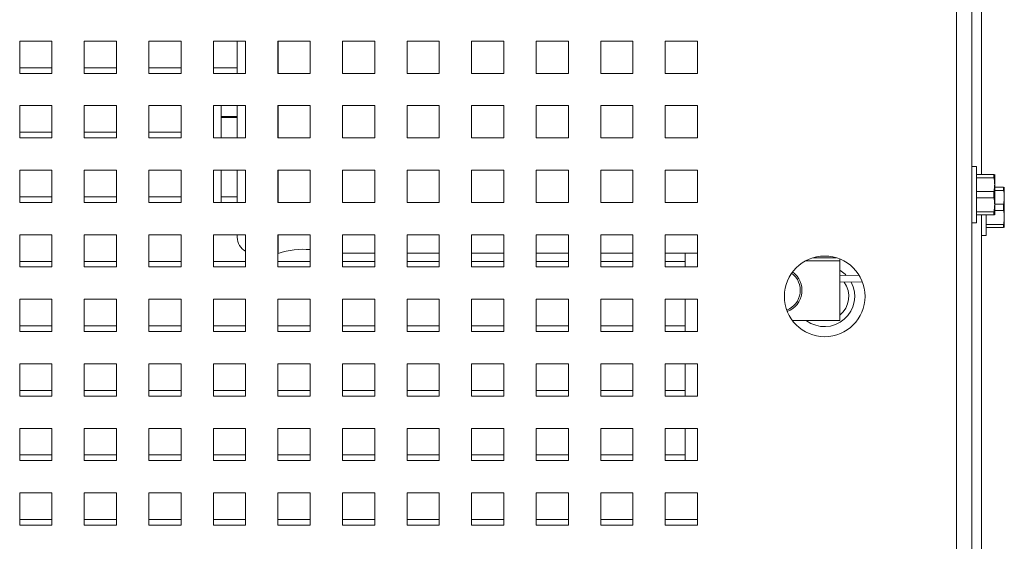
# Paper-space layout '5' of a CAD drawing. Header units: inches. Extents: x 1 to 109, y 1 to 85.
# Tile 15 of 58: x 56.67 to 60.49, y 20.71 to 22.73. Entities that reach past the tile are written whole.
import ezdxf

# ---------------------------------------------------------------- set-up
doc = ezdxf.new("R2010")
doc.units = ezdxf.units.IN
doc.header["$MEASUREMENT"] = 0

psp = doc.layouts.new('5')

# ---------------------------------------------------------------- linework, layer by layer
at = {"color": 7, "linetype": 'Continuous', "lineweight": 15, "ltscale": 5}
for p, q in [((60.3007, 16.787), (60.3007, 26.6964)), ((60.3599, 26.7089), (60.3599, 16.787)), ((60.3973, 22.1294), (60.3973, 25.9625)), ((56.6724, 22.6464), (56.6724, 22.5214)), ((56.7974, 22.6464), (56.6724, 22.6464)), ((56.7974, 22.5214), (56.7974, 22.6464)), ((56.9224, 22.6464), (56.9224, 22.5214)), ((57.0474, 22.6464), (56.9224, 22.6464)), ((57.0474, 22.5214), (57.0474, 22.6464)), ((57.1724, 22.6464), (57.1724, 22.5214)), ((57.2974, 22.6464), (57.1724, 22.6464)), ((57.2974, 22.5214), (57.2974, 22.6464)), ((57.4224, 22.6464), (57.4224, 22.5214)), ((57.5474, 22.6464), (57.4224, 22.6464)), ((57.5151, 22.6055), (57.5151, 22.6464)), ((57.5474, 22.5214), (57.5474, 22.6464)), ((57.6724, 22.6464), (57.6724, 22.5214)), ((57.7974, 22.6464), (57.6724, 22.6464)), ((57.6738, 22.6464), (57.6738, 22.5214)), ((57.7974, 22.5214), (57.7974, 22.6464)), ((57.9224, 22.6464), (57.9224, 22.5214)), ((58.0474, 22.6464), (57.9224, 22.6464)), ((58.0474, 22.5214), (58.0474, 22.6464)), ((58.1724, 22.6464), (58.1724, 22.5214)), ((58.2974, 22.6464), (58.1724, 22.6464)), ((58.2974, 22.5214), (58.2974, 22.6464)), ((58.4224, 22.6464), (58.4224, 22.5214)), ((58.5474, 22.6464), (58.4224, 22.6464)), ((58.5474, 22.5214), (58.5474, 22.6464)), ((58.6724, 22.6464), (58.6724, 22.5214)), ((58.7974, 22.6464), (58.6724, 22.6464)), ((58.7974, 22.5214), (58.7974, 22.6464)), ((58.9224, 22.6464), (58.9224, 22.5214)), ((59.0474, 22.6464), (58.9224, 22.6464)), ((59.0474, 22.5214), (59.0474, 22.6464)), ((59.1724, 22.6464), (59.1724, 22.5214)), ((59.2974, 22.6464), (59.1724, 22.6464)), ((59.2974, 22.5214), (59.2974, 22.6464)), ((57.5151, 22.5214), (57.5151, 22.6055)), ((56.7974, 22.5432), (56.6725, 22.5432)), ((56.6725, 22.5432), (56.6725, 22.5214)), ((57.0474, 22.5432), (56.9225, 22.5432)), ((56.9225, 22.5432), (56.9225, 22.5214)), ((57.2974, 22.5432), (57.1725, 22.5432)), ((57.1725, 22.5432), (57.1725, 22.5214)), ((57.5151, 22.5432), (57.4225, 22.5432)), ((57.4225, 22.5432), (57.4225, 22.5214)), ((56.6724, 22.5214), (56.7974, 22.5214)), ((56.9224, 22.5214), (57.0474, 22.5214)), ((57.1724, 22.5214), (57.2974, 22.5214)), ((57.4224, 22.5214), (57.5474, 22.5214)), ((57.6724, 22.5214), (57.7974, 22.5214)), ((57.9224, 22.5214), (58.0474, 22.5214)), ((58.1724, 22.5214), (58.2974, 22.5214)), ((58.4224, 22.5214), (58.5474, 22.5214)), ((58.6724, 22.5214), (58.7974, 22.5214)), ((58.9224, 22.5214), (59.0474, 22.5214)), ((59.1724, 22.5214), (59.2974, 22.5214)), ((56.6724, 22.3964), (56.6724, 22.2714)), ((56.7974, 22.3964), (56.6724, 22.3964)), ((56.7974, 22.2714), (56.7974, 22.3964)), ((56.9224, 22.3964), (56.9224, 22.2714)), ((57.0474, 22.3964), (56.9224, 22.3964)), ((57.0474, 22.2714), (57.0474, 22.3964)), ((57.1724, 22.3964), (57.1724, 22.2714)), ((57.2974, 22.3964), (57.1724, 22.3964)), ((57.2974, 22.2714), (57.2974, 22.3964)), ((57.4224, 22.3964), (57.4224, 22.2714)), ((57.5474, 22.3964), (57.4224, 22.3964)), ((57.4526, 22.2714), (57.4526, 22.3964)), ((57.5151, 22.2714), (57.5151, 22.3964)), ((57.5474, 22.2714), (57.5474, 22.3964)), ((57.6724, 22.3964), (57.6724, 22.2714)), ((57.7974, 22.3964), (57.6724, 22.3964)), ((57.6738, 22.3964), (57.6738, 22.2714)), ((57.7974, 22.2714), (57.7974, 22.3964)), ((57.9224, 22.3964), (57.9224, 22.2714)), ((58.0474, 22.3964), (57.9224, 22.3964)), ((58.0474, 22.2714), (58.0474, 22.3964)), ((58.1724, 22.3964), (58.1724, 22.2714)), ((58.2974, 22.3964), (58.1724, 22.3964)), ((58.2974, 22.2714), (58.2974, 22.3964)), ((58.4224, 22.3964), (58.4224, 22.2714)), ((58.5474, 22.3964), (58.4224, 22.3964)), ((58.5474, 22.2714), (58.5474, 22.3964)), ((58.6724, 22.3964), (58.6724, 22.2714)), ((58.7974, 22.3964), (58.6724, 22.3964)), ((58.7974, 22.2714), (58.7974, 22.3964)), ((58.9224, 22.3964), (58.9224, 22.2714)), ((59.0474, 22.3964), (58.9224, 22.3964)), ((59.0474, 22.2714), (59.0474, 22.3964)), ((59.1724, 22.3964), (59.1724, 22.2714)), ((59.2974, 22.3964), (59.1724, 22.3964)), ((59.2974, 22.2714), (59.2974, 22.3964)), ((57.5151, 22.3549), (57.4526, 22.3549)), ((57.5151, 22.3509), (57.4526, 22.3509)), ((56.6724, 22.2714), (56.7974, 22.2714)), ((56.7974, 22.2932), (56.6725, 22.2932)), ((56.6725, 22.2932), (56.6725, 22.2714)), ((56.9224, 22.2714), (57.0474, 22.2714)), ((57.0474, 22.2932), (56.9225, 22.2932)), ((56.9225, 22.2932), (56.9225, 22.2714)), ((57.1724, 22.2714), (57.2974, 22.2714)), ((57.2974, 22.2932), (57.1725, 22.2932)), ((57.1725, 22.2932), (57.1725, 22.2714)), ((57.4224, 22.2714), (57.5474, 22.2714)), ((57.6724, 22.2714), (57.7974, 22.2714)), ((57.9224, 22.2714), (58.0474, 22.2714)), ((58.1724, 22.2714), (58.2974, 22.2714)), ((58.4224, 22.2714), (58.5474, 22.2714)), ((58.6724, 22.2714), (58.7974, 22.2714)), ((58.9224, 22.2714), (59.0474, 22.2714)), ((59.1724, 22.2714), (59.2974, 22.2714)), ((60.3776, 22.16), (60.3599, 22.16)), ((60.3776, 21.9425), (60.3776, 22.16)), ((56.6724, 22.1464), (56.6724, 22.0214)), ((56.7974, 22.1464), (56.6724, 22.1464)), ((56.7974, 22.0214), (56.7974, 22.1464)), ((56.9224, 22.1464), (56.9224, 22.0214)), ((57.0474, 22.1464), (56.9224, 22.1464)), ((57.0474, 22.0214), (57.0474, 22.1464)), ((57.1724, 22.1464), (57.1724, 22.0214)), ((57.2974, 22.1464), (57.1724, 22.1464)), ((57.2974, 22.0214), (57.2974, 22.1464)), ((57.4224, 22.1464), (57.4224, 22.0214)), ((57.5474, 22.1464), (57.4224, 22.1464)), ((57.4526, 22.0214), (57.4526, 22.1464)), ((57.5151, 22.0214), (57.5151, 22.1464)), ((57.5474, 22.0214), (57.5474, 22.1464)), ((57.6724, 22.1464), (57.6724, 22.0214)), ((57.7974, 22.1464), (57.6724, 22.1464)), ((57.6738, 22.1464), (57.6738, 22.0214)), ((57.7974, 22.0214), (57.7974, 22.1464)), ((57.9224, 22.1464), (57.9224, 22.0214)), ((58.0474, 22.1464), (57.9224, 22.1464)), ((58.0474, 22.0214), (58.0474, 22.1464)), ((58.1724, 22.1464), (58.1724, 22.0214)), ((58.2974, 22.1464), (58.1724, 22.1464)), ((58.2974, 22.0214), (58.2974, 22.1464)), ((58.4224, 22.1464), (58.4224, 22.0214)), ((58.5474, 22.1464), (58.4224, 22.1464)), ((58.5474, 22.0214), (58.5474, 22.1464)), ((58.6724, 22.1464), (58.6724, 22.0214)), ((58.7974, 22.1464), (58.6724, 22.1464)), ((58.7974, 22.0214), (58.7974, 22.1464)), ((58.9224, 22.1464), (58.9224, 22.0214)), ((59.0474, 22.1464), (58.9224, 22.1464)), ((59.0474, 22.0214), (59.0474, 22.1464)), ((59.1724, 22.1464), (59.1724, 22.0214)), ((59.2974, 22.1464), (59.1724, 22.1464)), ((59.2974, 22.0214), (59.2974, 22.1464)), ((60.3776, 22.1294), (60.4453, 22.1294)), ((60.4453, 22.117), (60.3776, 22.117)), ((60.4453, 22.117), (60.4453, 22.1294)), ((60.4481, 22.1287), (60.4478, 22.1294)), ((60.4481, 22.1287), (60.4481, 22.0903)), ((60.4481, 22.0903), (60.4481, 22.0122)), ((60.4481, 22.0801), (60.4827, 22.0801)), ((60.4827, 22.0678), (60.4827, 22.0801)), ((60.4854, 22.0795), (60.4851, 22.0801)), ((60.4854, 22.0795), (60.4854, 22.041)), ((56.7974, 22.0432), (56.6725, 22.0432)), ((56.6725, 22.0432), (56.6725, 22.0214)), ((57.0474, 22.0432), (56.9225, 22.0432)), ((56.9225, 22.0432), (56.9225, 22.0214)), ((57.2974, 22.0432), (57.1725, 22.0432)), ((57.1725, 22.0432), (57.1725, 22.0214)), ((57.5151, 22.0432), (57.4526, 22.0432)), ((60.3776, 22.0636), (60.4453, 22.0636)), ((60.4453, 22.0389), (60.4453, 22.0636)), ((60.4827, 22.0678), (60.4481, 22.0678)), ((60.4854, 22.041), (60.4854, 21.9629)), ((56.6724, 22.0214), (56.7974, 22.0214)), ((56.9224, 22.0214), (57.0474, 22.0214)), ((57.1724, 22.0214), (57.2974, 22.0214)), ((57.4224, 22.0214), (57.5474, 22.0214)), ((57.6724, 22.0214), (57.7974, 22.0214)), ((57.9224, 22.0214), (58.0474, 22.0214)), ((58.1724, 22.0214), (58.2974, 22.0214)), ((58.4224, 22.0214), (58.5474, 22.0214)), ((58.6724, 22.0214), (58.7974, 22.0214)), ((58.9224, 22.0214), (59.0474, 22.0214)), ((59.1724, 22.0214), (59.2974, 22.0214)), ((60.4453, 22.0389), (60.3776, 22.0389)), ((60.4481, 22.0143), (60.4827, 22.0143)), ((60.4481, 22.0122), (60.4481, 21.9737)), ((60.4827, 21.9896), (60.4827, 22.0143)), ((60.3776, 21.9854), (60.4453, 21.9854)), ((60.4453, 21.9731), (60.3776, 21.9731)), ((60.3973, 18.14), (60.3973, 21.9731)), ((60.4149, 21.8932), (60.4149, 21.9731)), ((60.4453, 21.9731), (60.4453, 21.9854)), ((60.4478, 21.9731), (60.4481, 21.9737)), ((60.4827, 21.9896), (60.4481, 21.9896)), ((60.4854, 21.9629), (60.4854, 21.9245)), ((60.3599, 21.9425), (60.3776, 21.9425)), ((60.4149, 21.9362), (60.4827, 21.9362)), ((60.4827, 21.9239), (60.4827, 21.9362)), ((56.6724, 21.8964), (56.6724, 21.7714)), ((56.7974, 21.8964), (56.6724, 21.8964)), ((56.7974, 21.7714), (56.7974, 21.8964)), ((56.9224, 21.8964), (56.9224, 21.7714)), ((57.0474, 21.8964), (56.9224, 21.8964)), ((57.0474, 21.7714), (57.0474, 21.8964)), ((57.1724, 21.8964), (57.1724, 21.7714)), ((57.2974, 21.8964), (57.1724, 21.8964)), ((57.2974, 21.7714), (57.2974, 21.8964)), ((57.4224, 21.8964), (57.4224, 21.7714)), ((57.5474, 21.8964), (57.4224, 21.8964)), ((57.5151, 21.8868), (57.5151, 21.8964)), ((57.5474, 21.7714), (57.5474, 21.8964)), ((57.6724, 21.8964), (57.6724, 21.7714)), ((57.7974, 21.8964), (57.6724, 21.8964)), ((57.6738, 21.8964), (57.6738, 21.8243)), ((57.7974, 21.7714), (57.7974, 21.8964)), ((57.9224, 21.8964), (57.9224, 21.7714)), ((58.0474, 21.8964), (57.9224, 21.8964)), ((58.0474, 21.7714), (58.0474, 21.8964)), ((58.1724, 21.8964), (58.1724, 21.7714)), ((58.2974, 21.8964), (58.1724, 21.8964)), ((58.2974, 21.7714), (58.2974, 21.8964)), ((58.4224, 21.8964), (58.4224, 21.7714)), ((58.5474, 21.8964), (58.4224, 21.8964)), ((58.5474, 21.7714), (58.5474, 21.8964)), ((58.6724, 21.8964), (58.6724, 21.7714)), ((58.7974, 21.8964), (58.6724, 21.8964)), ((58.7974, 21.7714), (58.7974, 21.8964)), ((58.9224, 21.8964), (58.9224, 21.7714)), ((59.0474, 21.8964), (58.9224, 21.8964)), ((59.0474, 21.7714), (59.0474, 21.8964)), ((59.1724, 21.8964), (59.1724, 21.7714)), ((59.2974, 21.8964), (59.1724, 21.8964)), ((59.2974, 21.7714), (59.2974, 21.8964)), ((60.3973, 21.8932), (60.4149, 21.8932)), ((60.4827, 21.9239), (60.4149, 21.9239)), ((60.4851, 21.9239), (60.4854, 21.9245)), ((57.6724, 21.8243), (57.6738, 21.8243)), ((57.9224, 21.8243), (58.0474, 21.8243)), ((58.1724, 21.8243), (58.2974, 21.8243)), ((58.4224, 21.8243), (58.5474, 21.8243)), ((58.6724, 21.8243), (58.7974, 21.8243)), ((58.9224, 21.8243), (59.0474, 21.8243)), ((59.1724, 21.8243), (59.2974, 21.8243)), ((59.2492, 21.8243), (59.2492, 21.7714)), ((56.7974, 21.7932), (56.6725, 21.7932)), ((56.6725, 21.7932), (56.6725, 21.7714)), ((57.0474, 21.7932), (56.9225, 21.7932)), ((56.9225, 21.7932), (56.9225, 21.7714)), ((57.2974, 21.7932), (57.1725, 21.7932)), ((57.1725, 21.7932), (57.1725, 21.7714)), ((57.5474, 21.7932), (57.4225, 21.7932)), ((57.4225, 21.7932), (57.4225, 21.7714)), ((57.7974, 21.7932), (57.6725, 21.7932)), ((57.6725, 21.7932), (57.6725, 21.7714)), ((58.0474, 21.7932), (57.9226, 21.7932)), ((57.9226, 21.7932), (57.9226, 21.7714)), ((58.2974, 21.7932), (58.1726, 21.7932)), ((58.1726, 21.7932), (58.1726, 21.7714)), ((58.5474, 21.7932), (58.4226, 21.7932)), ((58.4226, 21.7932), (58.4226, 21.7714)), ((58.7974, 21.7932), (58.6726, 21.7932)), ((58.6726, 21.7932), (58.6726, 21.7714)), ((59.0474, 21.7932), (58.9226, 21.7932)), ((58.9226, 21.7932), (58.9226, 21.7714)), ((59.2492, 21.7932), (59.1726, 21.7932)), ((59.1726, 21.7932), (59.1726, 21.7714)), ((59.8482, 21.8026), (59.8482, 21.795)), ((59.8482, 21.8011), (59.8517, 21.8011)), ((59.8482, 21.795), (59.8482, 21.5635)), ((56.6724, 21.7714), (56.7974, 21.7714)), ((56.9224, 21.7714), (57.0474, 21.7714)), ((57.1724, 21.7714), (57.2974, 21.7714)), ((57.4224, 21.7714), (57.5474, 21.7714)), ((57.6724, 21.7714), (57.7974, 21.7714)), ((57.9224, 21.7714), (58.0474, 21.7714)), ((58.1724, 21.7714), (58.2974, 21.7714)), ((58.4224, 21.7714), (58.5474, 21.7714)), ((58.6724, 21.7714), (58.7974, 21.7714)), ((58.9224, 21.7714), (59.0474, 21.7714)), ((59.1724, 21.7714), (59.2974, 21.7714)), ((59.8482, 21.7394), (59.9239, 21.738)), ((59.9357, 21.7139), (59.8482, 21.7124)), ((56.6724, 21.6464), (56.6724, 21.5214)), ((56.7974, 21.6464), (56.6724, 21.6464)), ((56.7974, 21.5214), (56.7974, 21.6464)), ((56.9224, 21.6464), (56.9224, 21.5214)), ((57.0474, 21.6464), (56.9224, 21.6464)), ((57.0474, 21.5214), (57.0474, 21.6464)), ((57.1724, 21.6464), (57.1724, 21.5214)), ((57.2974, 21.6464), (57.1724, 21.6464)), ((57.2974, 21.5214), (57.2974, 21.6464)), ((57.4224, 21.6464), (57.4224, 21.5214)), ((57.5474, 21.6464), (57.4224, 21.6464)), ((57.5474, 21.5214), (57.5474, 21.6464)), ((57.6724, 21.6464), (57.6724, 21.5214)), ((57.7974, 21.6464), (57.6724, 21.6464)), ((57.7974, 21.5214), (57.7974, 21.6464)), ((57.9224, 21.6464), (57.9224, 21.5214)), ((58.0474, 21.6464), (57.9224, 21.6464)), ((58.0474, 21.5214), (58.0474, 21.6464)), ((58.1724, 21.6464), (58.1724, 21.5214)), ((58.2974, 21.6464), (58.1724, 21.6464)), ((58.2974, 21.5214), (58.2974, 21.6464)), ((58.4224, 21.6464), (58.4224, 21.5214)), ((58.5474, 21.6464), (58.4224, 21.6464)), ((58.5474, 21.5214), (58.5474, 21.6464)), ((58.6724, 21.6464), (58.6724, 21.5214)), ((58.7974, 21.6464), (58.6724, 21.6464)), ((58.7974, 21.5214), (58.7974, 21.6464)), ((58.9224, 21.6464), (58.9224, 21.5214)), ((59.0474, 21.6464), (58.9224, 21.6464)), ((59.0474, 21.5214), (59.0474, 21.6464)), ((59.1724, 21.6464), (59.1724, 21.5214)), ((59.2974, 21.6464), (59.1724, 21.6464)), ((59.2492, 21.6464), (59.2492, 21.5214)), ((59.2974, 21.5214), (59.2974, 21.6464)), ((59.8482, 21.5635), (59.6652, 21.5635)), ((56.6724, 21.5214), (56.7974, 21.5214)), ((56.7974, 21.5432), (56.6725, 21.5432)), ((56.6725, 21.5432), (56.6725, 21.5214)), ((56.9224, 21.5214), (57.0474, 21.5214)), ((57.0474, 21.5432), (56.9225, 21.5432)), ((56.9225, 21.5432), (56.9225, 21.5214)), ((57.1724, 21.5214), (57.2974, 21.5214)), ((57.2974, 21.5432), (57.1725, 21.5432)), ((57.1725, 21.5432), (57.1725, 21.5214)), ((57.4224, 21.5214), (57.5474, 21.5214)), ((57.5474, 21.5432), (57.4225, 21.5432)), ((57.4225, 21.5432), (57.4225, 21.5214)), ((57.6724, 21.5214), (57.7974, 21.5214)), ((57.7974, 21.5432), (57.6725, 21.5432)), ((57.6725, 21.5432), (57.6725, 21.5214)), ((57.9224, 21.5214), (58.0474, 21.5214)), ((58.0474, 21.5432), (57.9226, 21.5432)), ((57.9226, 21.5432), (57.9226, 21.5214)), ((58.1724, 21.5214), (58.2974, 21.5214)), ((58.2974, 21.5432), (58.1726, 21.5432)), ((58.1726, 21.5432), (58.1726, 21.5214)), ((58.4224, 21.5214), (58.5474, 21.5214)), ((58.5474, 21.5432), (58.4226, 21.5432)), ((58.4226, 21.5432), (58.4226, 21.5214)), ((58.6724, 21.5214), (58.7974, 21.5214)), ((58.7974, 21.5432), (58.6726, 21.5432)), ((58.6726, 21.5432), (58.6726, 21.5214)), ((58.9224, 21.5214), (59.0474, 21.5214)), ((59.0474, 21.5432), (58.9226, 21.5432)), ((58.9226, 21.5432), (58.9226, 21.5214)), ((59.1724, 21.5214), (59.2974, 21.5214)), ((59.2492, 21.5432), (59.1726, 21.5432)), ((59.1726, 21.5432), (59.1726, 21.5214)), ((56.6724, 21.3964), (56.6724, 21.2714)), ((56.7974, 21.3964), (56.6724, 21.3964)), ((56.7974, 21.2714), (56.7974, 21.3964)), ((56.9224, 21.3964), (56.9224, 21.2714)), ((57.0474, 21.3964), (56.9224, 21.3964)), ((57.0474, 21.2714), (57.0474, 21.3964)), ((57.1724, 21.3964), (57.1724, 21.2714)), ((57.2974, 21.3964), (57.1724, 21.3964)), ((57.2974, 21.2714), (57.2974, 21.3964)), ((57.4224, 21.3964), (57.4224, 21.2714)), ((57.5474, 21.3964), (57.4224, 21.3964)), ((57.5474, 21.2714), (57.5474, 21.3964)), ((57.6724, 21.3964), (57.6724, 21.2714)), ((57.7974, 21.3964), (57.6724, 21.3964)), ((57.7974, 21.2714), (57.7974, 21.3964)), ((57.9224, 21.3964), (57.9224, 21.2714)), ((58.0474, 21.3964), (57.9224, 21.3964)), ((58.0474, 21.2714), (58.0474, 21.3964)), ((58.1724, 21.3964), (58.1724, 21.2714)), ((58.2974, 21.3964), (58.1724, 21.3964)), ((58.2974, 21.2714), (58.2974, 21.3964)), ((58.4224, 21.3964), (58.4224, 21.2714)), ((58.5474, 21.3964), (58.4224, 21.3964)), ((58.5474, 21.2714), (58.5474, 21.3964)), ((58.6724, 21.3964), (58.6724, 21.2714)), ((58.7974, 21.3964), (58.6724, 21.3964)), ((58.7974, 21.2714), (58.7974, 21.3964)), ((58.9224, 21.3964), (58.9224, 21.2714)), ((59.0474, 21.3964), (58.9224, 21.3964)), ((59.0474, 21.2714), (59.0474, 21.3964)), ((59.1724, 21.3964), (59.1724, 21.2714)), ((59.2974, 21.3964), (59.1724, 21.3964)), ((59.2492, 21.3964), (59.2492, 21.2714)), ((59.2974, 21.2714), (59.2974, 21.3964)), ((56.7974, 21.2932), (56.6725, 21.2932)), ((56.6725, 21.2932), (56.6725, 21.2714)), ((57.0474, 21.2932), (56.9225, 21.2932)), ((56.9225, 21.2932), (56.9225, 21.2714)), ((57.2974, 21.2932), (57.1725, 21.2932)), ((57.1725, 21.2932), (57.1725, 21.2714)), ((57.5474, 21.2932), (57.4225, 21.2932)), ((57.4225, 21.2932), (57.4225, 21.2714)), ((57.7974, 21.2932), (57.6725, 21.2932)), ((57.6725, 21.2932), (57.6725, 21.2714)), ((58.0474, 21.2932), (57.9226, 21.2932)), ((57.9226, 21.2932), (57.9226, 21.2714)), ((58.2974, 21.2932), (58.1726, 21.2932)), ((58.1726, 21.2932), (58.1726, 21.2714)), ((58.5474, 21.2932), (58.4226, 21.2932)), ((58.4226, 21.2932), (58.4226, 21.2714)), ((58.7974, 21.2932), (58.6726, 21.2932)), ((58.6726, 21.2932), (58.6726, 21.2714)), ((59.0474, 21.2932), (58.9226, 21.2932)), ((58.9226, 21.2932), (58.9226, 21.2714)), ((59.2492, 21.2932), (59.1726, 21.2932)), ((59.1726, 21.2932), (59.1726, 21.2714)), ((56.6724, 21.2714), (56.7974, 21.2714)), ((56.9224, 21.2714), (57.0474, 21.2714)), ((57.1724, 21.2714), (57.2974, 21.2714)), ((57.4224, 21.2714), (57.5474, 21.2714)), ((57.6724, 21.2714), (57.7974, 21.2714)), ((57.9224, 21.2714), (58.0474, 21.2714)), ((58.1724, 21.2714), (58.2974, 21.2714)), ((58.4224, 21.2714), (58.5474, 21.2714)), ((58.6724, 21.2714), (58.7974, 21.2714)), ((58.9224, 21.2714), (59.0474, 21.2714)), ((59.1724, 21.2714), (59.2974, 21.2714)), ((56.6724, 21.1464), (56.6724, 21.0214)), ((56.7974, 21.1464), (56.6724, 21.1464)), ((56.7974, 21.0214), (56.7974, 21.1464)), ((56.9224, 21.1464), (56.9224, 21.0214)), ((57.0474, 21.1464), (56.9224, 21.1464)), ((57.0474, 21.0214), (57.0474, 21.1464)), ((57.1724, 21.1464), (57.1724, 21.0214)), ((57.2974, 21.1464), (57.1724, 21.1464)), ((57.2974, 21.0214), (57.2974, 21.1464)), ((57.4224, 21.1464), (57.4224, 21.0214)), ((57.5474, 21.1464), (57.4224, 21.1464)), ((57.5474, 21.0214), (57.5474, 21.1464)), ((57.6724, 21.1464), (57.6724, 21.0214)), ((57.7974, 21.1464), (57.6724, 21.1464)), ((57.7974, 21.0214), (57.7974, 21.1464)), ((57.9224, 21.1464), (57.9224, 21.0214)), ((58.0474, 21.1464), (57.9224, 21.1464)), ((58.0474, 21.0214), (58.0474, 21.1464)), ((58.1724, 21.1464), (58.1724, 21.0214)), ((58.2974, 21.1464), (58.1724, 21.1464)), ((58.2974, 21.0214), (58.2974, 21.1464)), ((58.4224, 21.1464), (58.4224, 21.0214)), ((58.5474, 21.1464), (58.4224, 21.1464)), ((58.5474, 21.0214), (58.5474, 21.1464)), ((58.6724, 21.1464), (58.6724, 21.0214)), ((58.7974, 21.1464), (58.6724, 21.1464)), ((58.7974, 21.0214), (58.7974, 21.1464)), ((58.9224, 21.1464), (58.9224, 21.0214)), ((59.0474, 21.1464), (58.9224, 21.1464)), ((59.0474, 21.0214), (59.0474, 21.1464)), ((59.1724, 21.1464), (59.1724, 21.0214)), ((59.2974, 21.1464), (59.1724, 21.1464)), ((59.2492, 21.1464), (59.2492, 21.0214)), ((59.2974, 21.0214), (59.2974, 21.1464)), ((56.6724, 21.0214), (56.7974, 21.0214)), ((56.7974, 21.0432), (56.6725, 21.0432)), ((56.6725, 21.0432), (56.6725, 21.0214)), ((56.9224, 21.0214), (57.0474, 21.0214)), ((57.0474, 21.0432), (56.9225, 21.0432)), ((56.9225, 21.0432), (56.9225, 21.0214)), ((57.1724, 21.0214), (57.2974, 21.0214)), ((57.2974, 21.0432), (57.1725, 21.0432)), ((57.1725, 21.0432), (57.1725, 21.0214)), ((57.4224, 21.0214), (57.5474, 21.0214)), ((57.5474, 21.0432), (57.4225, 21.0432)), ((57.4225, 21.0432), (57.4225, 21.0214)), ((57.6724, 21.0214), (57.7974, 21.0214)), ((57.7974, 21.0432), (57.6725, 21.0432)), ((57.6725, 21.0432), (57.6725, 21.0214)), ((57.9224, 21.0214), (58.0474, 21.0214)), ((58.0474, 21.0432), (57.9226, 21.0432)), ((57.9226, 21.0432), (57.9226, 21.0214)), ((58.1724, 21.0214), (58.2974, 21.0214)), ((58.2974, 21.0432), (58.1726, 21.0432)), ((58.1726, 21.0432), (58.1726, 21.0214)), ((58.4224, 21.0214), (58.5474, 21.0214)), ((58.5474, 21.0432), (58.4226, 21.0432)), ((58.4226, 21.0432), (58.4226, 21.0214)), ((58.6724, 21.0214), (58.7974, 21.0214)), ((58.7974, 21.0432), (58.6726, 21.0432)), ((58.6726, 21.0432), (58.6726, 21.0214)), ((58.9224, 21.0214), (59.0474, 21.0214)), ((59.0474, 21.0432), (58.9226, 21.0432)), ((58.9226, 21.0432), (58.9226, 21.0214)), ((59.1724, 21.0214), (59.2974, 21.0214)), ((59.2492, 21.0432), (59.1726, 21.0432)), ((59.1726, 21.0432), (59.1726, 21.0214)), ((56.6724, 20.8964), (56.6724, 20.7714)), ((56.7974, 20.8964), (56.6724, 20.8964)), ((56.7974, 20.7714), (56.7974, 20.8964)), ((56.9224, 20.8964), (56.9224, 20.7714)), ((57.0474, 20.8964), (56.9224, 20.8964)), ((57.0474, 20.7714), (57.0474, 20.8964)), ((57.1724, 20.8964), (57.1724, 20.7714)), ((57.2974, 20.8964), (57.1724, 20.8964)), ((57.2974, 20.7714), (57.2974, 20.8964)), ((57.4224, 20.8964), (57.4224, 20.7714)), ((57.5474, 20.8964), (57.4224, 20.8964)), ((57.5474, 20.7714), (57.5474, 20.8964)), ((57.6724, 20.8964), (57.6724, 20.7714)), ((57.7974, 20.8964), (57.6724, 20.8964)), ((57.7974, 20.7714), (57.7974, 20.8964)), ((57.9224, 20.8964), (57.9224, 20.7714)), ((58.0474, 20.8964), (57.9224, 20.8964)), ((58.0474, 20.7714), (58.0474, 20.8964)), ((58.1724, 20.8964), (58.1724, 20.7714)), ((58.2974, 20.8964), (58.1724, 20.8964)), ((58.2974, 20.7714), (58.2974, 20.8964)), ((58.4224, 20.8964), (58.4224, 20.7714)), ((58.5474, 20.8964), (58.4224, 20.8964)), ((58.5474, 20.7714), (58.5474, 20.8964)), ((58.6724, 20.8964), (58.6724, 20.7714)), ((58.7974, 20.8964), (58.6724, 20.8964)), ((58.7974, 20.7714), (58.7974, 20.8964)), ((58.9224, 20.8964), (58.9224, 20.7714)), ((59.0474, 20.8964), (58.9224, 20.8964)), ((59.0474, 20.7714), (59.0474, 20.8964)), ((59.1724, 20.8964), (59.1724, 20.7714)), ((59.2974, 20.8964), (59.1724, 20.8964)), ((59.2974, 20.7714), (59.2974, 20.8964)), ((56.7974, 20.7932), (56.6725, 20.7932)), ((56.6725, 20.7932), (56.6725, 20.7714)), ((57.0474, 20.7932), (56.9225, 20.7932)), ((56.9225, 20.7932), (56.9225, 20.7714)), ((57.2974, 20.7932), (57.1725, 20.7932)), ((57.1725, 20.7932), (57.1725, 20.7714)), ((57.5474, 20.7932), (57.4225, 20.7932)), ((57.4225, 20.7932), (57.4225, 20.7714)), ((57.7974, 20.7932), (57.6725, 20.7932)), ((57.6725, 20.7932), (57.6725, 20.7714)), ((58.0474, 20.7932), (57.9226, 20.7932)), ((57.9226, 20.7932), (57.9226, 20.7714)), ((58.2974, 20.7932), (58.1726, 20.7932)), ((58.1726, 20.7932), (58.1726, 20.7714)), ((58.5474, 20.7932), (58.4226, 20.7932)), ((58.4226, 20.7932), (58.4226, 20.7714)), ((58.7974, 20.7932), (58.6726, 20.7932)), ((58.6726, 20.7932), (58.6726, 20.7714)), ((59.0474, 20.7932), (58.9226, 20.7932)), ((58.9226, 20.7932), (58.9226, 20.7714)), ((59.2974, 20.7932), (59.1726, 20.7932)), ((59.1726, 20.7932), (59.1726, 20.7714)), ((56.6724, 20.7714), (56.7974, 20.7714)), ((56.9224, 20.7714), (57.0474, 20.7714)), ((57.1724, 20.7714), (57.2974, 20.7714)), ((57.4224, 20.7714), (57.5474, 20.7714)), ((57.6724, 20.7714), (57.7974, 20.7714)), ((57.9224, 20.7714), (58.0474, 20.7714)), ((58.1724, 20.7714), (58.2974, 20.7714)), ((58.4224, 20.7714), (58.5474, 20.7714)), ((58.6724, 20.7714), (58.7974, 20.7714)), ((58.9224, 20.7714), (59.0474, 20.7714)), ((59.1724, 20.7714), (59.2974, 20.7714))]:
    psp.add_line(p, q, dxfattribs=at)
at = {"color": 8, "linetype": 'Continuous', "lineweight": 15, "ltscale": 5}
for p, q in [((59.8482, 21.795), (59.7155, 21.795)), ((59.7454, 21.8074), (59.8345, 21.8074))]:
    psp.add_line(p, q, dxfattribs=at)
at = {"color": 7, "linetype": 'Continuous', "lineweight": 15, "ltscale": 5, "flags": 128}
psp.add_lwpolyline([(59.8482, 21.7588), (59.8694, 21.743), (59.8736, 21.7389)], dxfattribs=at)
at = {"color": 7, "linetype": 'Continuous', "lineweight": 15, "ltscale": 25}
psp.add_circle((59.7899, 21.6576), 0.1562, dxfattribs=at)
for centre, radius, start, end in [((57.5776, 21.8868), 0.0625, 180, 241.1185), ((57.7714, 21.5274), 0.3125, 85.216, 108.1949), ((59.6139, 21.681), 0.0878, 290.846, 54.0211), ((59.7892, 21.6576), 0.1172, 233.427, 28.2845), ((59.7892, 21.6576), 0.0939, 308.9728, 35.8939)]:
    psp.add_arc(centre, radius, start, end, dxfattribs=at)
at = {"color": 8, "linetype": 'Continuous', "lineweight": 15, "ltscale": 25}
psp.add_arc((59.6139, 21.681), 0.0816, 290.841, 54.0261, dxfattribs=at)
at = {"color": 7, "linetype": 'Continuous', "lineweight": 15, "ltscale": 5}
for points, knots in [([(60.4481, 22.0903), (60.448, 22.0936), (60.4478, 22.1009), (60.4467, 22.1098), (60.4456, 22.1154), (60.4453, 22.117)], [0, 0, 0, 0, 0.373753, 0.811707, 1, 1, 1, 1]), ([(60.4453, 22.0636), (60.4458, 22.0663), (60.447, 22.073), (60.4479, 22.0819), (60.448, 22.0881), (60.4481, 22.0903)], [0, 0, 0, 0, 0.311405, 0.748915, 1, 1, 1, 1]), ([(60.4854, 22.041), (60.4853, 22.0444), (60.4852, 22.0517), (60.484, 22.0606), (60.483, 22.0661), (60.4827, 22.0678)], [0, 0, 0, 0, 0.373763, 0.811723, 1, 1, 1, 1]), ([(60.4827, 22.0143), (60.4832, 22.0171), (60.4844, 22.0237), (60.4853, 22.0326), (60.4854, 22.0388), (60.4854, 22.041)], [0, 0, 0, 0, 0.311404, 0.748914, 1, 1, 1, 1]), ([(60.4481, 22.0122), (60.448, 22.0155), (60.4478, 22.0228), (60.4467, 22.0317), (60.4456, 22.0372), (60.4453, 22.0389)], [0, 0, 0, 0, 0.373759, 0.811723, 1, 1, 1, 1]), ([(60.4453, 21.9854), (60.4458, 21.9882), (60.447, 21.9948), (60.4479, 22.0038), (60.448, 22.0099), (60.4481, 22.0122)], [0, 0, 0, 0, 0.311384, 0.748895, 1, 1, 1, 1]), ([(60.4854, 21.9629), (60.4853, 21.9663), (60.4852, 21.9735), (60.484, 21.9825), (60.483, 21.988), (60.4827, 21.9896)], [0, 0, 0, 0, 0.373755, 0.811735, 1, 1, 1, 1]), ([(60.4827, 21.9362), (60.4832, 21.939), (60.4844, 21.9456), (60.4853, 21.9545), (60.4854, 21.9607), (60.4854, 21.9629)], [0, 0, 0, 0, 0.311386, 0.748896, 1, 1, 1, 1])]:
    psp.add_open_spline(points, degree=3, knots=knots, dxfattribs=at)

doc.saveas('drawing.dxf')
